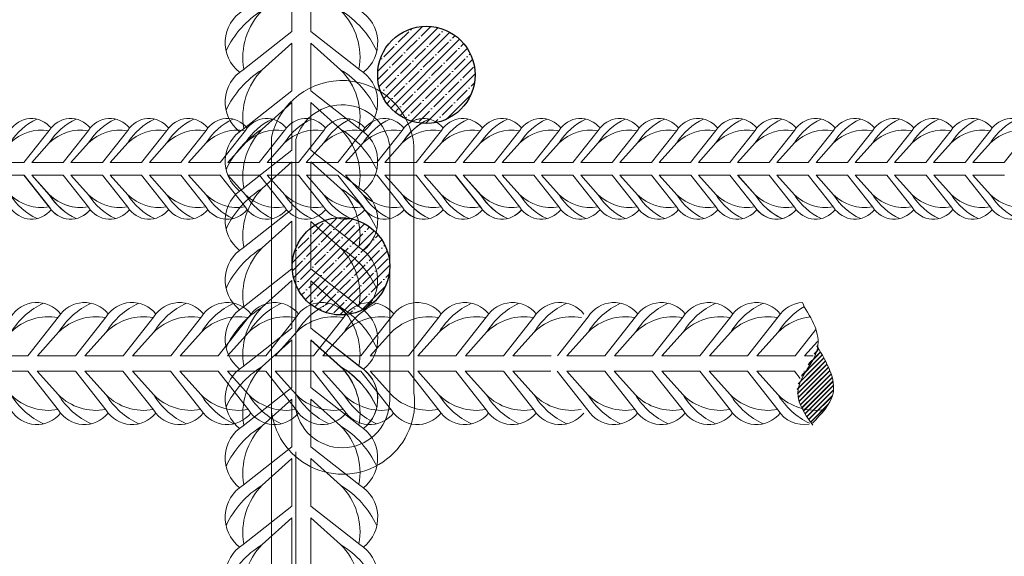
# Model space of a CAD drawing. Extents: x -764262 to 2885205, y 359641 to 616597.
# Tile 43 of 97: x 664175 to 664698, y 430688 to 430974. Entities that reach past the tile are written whole.
import ezdxf

# ---------------------------------------------------------------- set-up
doc = ezdxf.new("R2010")
doc.units = 0
doc.header["$LTSCALE"] = 50
doc.header["$MEASUREMENT"] = 0
doc.layers.get('0').update_dxf_attribs({"linetype": 'CONTINUOUS', "lineweight": 15})
doc.layers.add('.', color=7, linetype='CONTINUOUS', lineweight=15)
doc.layers.add('INS_BETON_CONCRETE_50', color=5, linetype='CONTINUOUS')

# ---------------------------------------------------------------- blocks, each defined once
blk = doc.blocks.new('8нн')
for points in [[(840053.97, -188517.77), (840070.6, -188496.64, -0.519259), (840097.46, -188495.04, -0.519259)], [(840059.07, -188517.77), (840070.6, -188504.9, -0.146099), (840088.2, -188489.24, 4.502796)], [(840079.71, -188517.77), (840096.33, -188496.64, -0.519259), (840123.2, -188495.04, -0.519259)], [(840079.71, -188517.77), (840096.33, -188496.64, -0.519259), (840123.2, -188495.04, -0.519259)], [(840084.81, -188517.77), (840096.33, -188504.9, -0.146099), (840113.94, -188489.24, 4.502796)], [(840084.81, -188517.77), (840096.33, -188504.9, -0.146099), (840113.94, -188489.24, 4.502796)], [(840105.44, -188517.77), (840122.07, -188496.64, -0.519259), (840148.94, -188495.04, -0.519259)], [(840110.55, -188517.77), (840122.07, -188504.9, -0.146099), (840139.68, -188489.24, 4.502796)], [(840131.18, -188517.77), (840147.81, -188496.64, -0.519259), (840174.67, -188495.04, -0.519259)], [(840136.29, -188517.77), (840147.81, -188504.9, -0.146099), (840165.41, -188489.24, 4.502796)], [(840156.92, -188517.77), (840173.55, -188496.64, -0.519259), (840200.41, -188495.04, -0.519259)], [(840162.02, -188517.77), (840173.55, -188504.9, -0.146099), (840191.15, -188489.24, 4.502796)], [(840182.66, -188517.77), (840199.29, -188496.64, -0.519259), (840226.15, -188495.04, -0.519259)], [(840187.76, -188517.77), (840199.29, -188504.9, -0.146099), (840216.89, -188489.24, 4.502796)], [(840208.4, -188517.77), (840225.02, -188496.64, -0.519259), (840251.89, -188495.04, -0.519259)], [(840213.5, -188517.77), (840225.02, -188504.9, -0.146099), (840242.63, -188489.24, 4.502796)], [(840234.13, -188517.77), (840250.76, -188496.64, -0.519259), (840277.63, -188495.04, -0.519259)], [(840239.24, -188517.77), (840250.76, -188504.9, -0.146099), (840268.37, -188489.24, 4.502796)], [(840259.87, -188517.77), (840276.5, -188496.64, -0.519259), (840303.36, -188495.04, -0.519259)], [(840259.87, -188517.77), (840276.5, -188496.64, -0.519259), (840303.36, -188495.04, -0.519259)], [(840264.98, -188517.77), (840276.5, -188504.9, -0.146099), (840294.1, -188489.24, 4.502796)], [(840264.98, -188517.77), (840276.5, -188504.9, -0.146099), (840294.1, -188489.24, 4.502796)], [(840285.61, -188517.77), (840302.24, -188496.64, -0.519259), (840329.1, -188495.04, -0.519259)], [(840290.71, -188517.77), (840302.24, -188504.9, -0.146099), (840319.84, -188489.24, 4.502796)], [(840311.35, -188517.77), (840327.98, -188496.64, -0.307568), (840344.85, -188489.09, -0.307568)], [(840311.35, -188517.77), (840327.98, -188496.64, -0.519259), (840354.84, -188495.04, -0.519259)], [(840316.45, -188517.77), (840327.98, -188504.9, -0.146099), (840345.58, -188489.24, 4.502796)], [(840316.45, -188517.77), (840327.98, -188504.9, -0.142547), (840345.06, -188489.49, -0.142547)], [(840337.09, -188517.77), (840353.71, -188496.64, -0.519259), (840380.58, -188495.04, -0.519259)], [(840342.19, -188517.77), (840353.71, -188504.9, -0.146099), (840371.32, -188489.24, 4.502796)], [(840362.82, -188517.77), (840379.45, -188496.64, -0.519259), (840406.32, -188495.04, -0.519259)], [(840362.82, -188517.77), (840379.45, -188496.64, -0.519259), (840406.32, -188495.04, -0.519259)], [(840367.93, -188517.77), (840379.45, -188504.9, -0.146099), (840397.06, -188489.24, 4.502796)], [(840367.93, -188517.77), (840379.45, -188504.9, -0.146099), (840397.06, -188489.24, 4.502796)], [(840388.56, -188517.77), (840405.19, -188496.64, -0.519259), (840432.05, -188495.04, -0.519259)], [(840393.67, -188517.77), (840405.19, -188504.9, -0.146099), (840422.79, -188489.24, 4.502796)], [(840414.3, -188517.77), (840430.93, -188496.64, -0.519259), (840457.79, -188495.04, -0.519259)], [(840419.4, -188517.77), (840430.93, -188504.9, -0.146099), (840448.53, -188489.24, 4.502796)], [(840440.04, -188517.77), (840456.67, -188496.64, -0.519259), (840483.53, -188495.04, -0.519259)], [(840445.14, -188517.77), (840456.67, -188504.9, -0.146099), (840474.27, -188489.24, 4.502796)], [(840465.78, -188517.77), (840482.4, -188496.64, -0.519259), (840509.27, -188495.04, -0.519259)], [(840470.88, -188517.77), (840482.4, -188504.9, -0.146099), (840500.01, -188489.24, 4.502796)], [(840491.51, -188517.77), (840508.14, -188496.64, -0.519259), (840535, -188495.04, -0.519259)], [(840496.62, -188517.77), (840508.14, -188504.9, -0.146099), (840525.74, -188489.24, 4.502796)], [(840517.25, -188517.77), (840533.88, -188496.64, -0.519259), (840560.74, -188495.04, -0.519259)], [(840522.36, -188517.77), (840533.88, -188504.9, -0.146099), (840551.48, -188489.24, 4.502796)], [(840542.99, -188517.77), (840559.62, -188496.64, -0.519259), (840586.48, -188495.04, -0.519259)], [(840542.99, -188517.77), (840559.62, -188496.64, -0.519259), (840586.48, -188495.04, -0.519259)], [(840548.09, -188517.77), (840559.62, -188504.9, -0.146099), (840577.22, -188489.24, 4.502796)], [(840548.09, -188517.77), (840559.62, -188504.9, -0.146099), (840577.22, -188489.24, 4.502796)], [(840568.73, -188517.77), (840585.36, -188496.64, -0.519259), (840612.22, -188495.04, -0.519259)], [(840573.83, -188517.77), (840585.36, -188504.9, -0.146099), (840602.96, -188489.24, 4.502796)], [(840594.47, -188517.77), (840611.09, -188496.64, -0.519259), (840637.96, -188495.04, -0.519259)], [(840599.57, -188517.77), (840611.09, -188504.9, -0.146099), (840628.7, -188489.24, 4.502796)], [(840620.2, -188517.77), (840636.83, -188496.64, -0.519259), (840663.69, -188495.04, -0.519259)], [(840625.31, -188517.77), (840636.83, -188504.9, -0.146099), (840654.43, -188489.24, 4.502796)], [(840645.94, -188517.77), (840662.57, -188496.64, -0.519259), (840689.43, -188495.04, -0.519259)], [(840651.05, -188517.77), (840662.57, -188504.9, -0.146099), (840680.17, -188489.24, 4.502796)], [(840671.68, -188517.77), (840688.31, -188496.64, -0.519259), (840715.17, -188495.04, -0.519259)], [(840676.78, -188517.77), (840688.31, -188504.9, -0.146099), (840705.91, -188489.24, 4.502796)], [(840697.42, -188517.77), (840714.05, -188496.64, -0.519259), (840740.91, -188495.04, -0.519259)], [(840702.52, -188517.77), (840714.05, -188504.9, -0.146099), (840731.65, -188489.24, 4.502796)], [(840723.15, -188517.77), (840739.78, -188496.64, -0.519259), (840766.65, -188495.04, -0.519259)], [(840059.07, -188517.77), (840070.6, -188504.9, -0.242936), (840096.08, -188496.96, -0.242936)], [(840084.81, -188517.77), (840096.33, -188504.9, -0.242936), (840121.82, -188496.96, -0.242936)], [(840084.81, -188517.77), (840096.33, -188504.9, -0.242936), (840121.82, -188496.96, -0.242936)], [(840110.55, -188517.77), (840122.07, -188504.9, -0.242936), (840147.56, -188496.96, -0.242936)], [(840136.29, -188517.77), (840147.81, -188504.9, -0.242936), (840173.3, -188496.96, -0.242936)], [(840162.02, -188517.77), (840173.55, -188504.9, -0.242936), (840199.04, -188496.96, -0.242936)], [(840187.76, -188517.77), (840199.29, -188504.9, -0.242936), (840224.77, -188496.96, -0.242936)], [(840213.5, -188517.77), (840225.02, -188504.9, -0.242936), (840250.51, -188496.96, -0.242936)], [(840239.24, -188517.77), (840250.76, -188504.9, -0.242936), (840276.25, -188496.96, -0.242936)], [(840264.98, -188517.77), (840276.5, -188504.9, -0.242936), (840301.99, -188496.96, -0.242936)], [(840264.98, -188517.77), (840276.5, -188504.9, -0.242936), (840301.99, -188496.96, -0.242936)], [(840290.71, -188517.77), (840302.24, -188504.9, -0.242936), (840327.73, -188496.96, -0.242936)], [(840316.45, -188517.77), (840327.98, -188504.9, -0.242936), (840353.46, -188496.96, -0.242936)], [(840316.45, -188517.77), (840327.98, -188504.9, -0.242936), (840353.46, -188496.96, -0.242936)], [(840342.19, -188517.77), (840353.71, -188504.9, -0.242936), (840379.2, -188496.96, -0.242936)], [(840367.93, -188517.77), (840379.45, -188504.9, -0.242936), (840404.94, -188496.96, -0.242936)], [(840367.93, -188517.77), (840379.45, -188504.9, -0.242936), (840404.94, -188496.96, -0.242936)], [(840393.67, -188517.77), (840405.19, -188504.9, -0.242936), (840430.68, -188496.96, -0.242936)], [(840419.4, -188517.77), (840430.93, -188504.9, -0.242936), (840456.41, -188496.96, -0.242936)], [(840445.14, -188517.77), (840456.67, -188504.9, -0.242936), (840482.15, -188496.96, -0.242936)], [(840470.88, -188517.77), (840482.4, -188504.9, -0.242936), (840507.89, -188496.96, -0.242936)], [(840496.62, -188517.77), (840508.14, -188504.9, -0.242936), (840533.63, -188496.96, -0.242936)], [(840522.36, -188517.77), (840533.88, -188504.9, -0.242936), (840559.37, -188496.96, -0.242936)], [(840548.09, -188517.77), (840559.62, -188504.9, -0.242936), (840585.1, -188496.96, -0.242936)], [(840548.09, -188517.77), (840559.62, -188504.9, -0.242936), (840585.1, -188496.96, -0.242936)], [(840573.83, -188517.77), (840585.36, -188504.9, -0.242936), (840610.84, -188496.96, -0.242936)], [(840599.57, -188517.77), (840611.09, -188504.9, -0.242936), (840636.58, -188496.96, -0.242936)], [(840625.31, -188517.77), (840636.83, -188504.9, -0.242936), (840662.32, -188496.96, -0.242936)], [(840651.05, -188517.77), (840662.57, -188504.9, -0.242936), (840688.06, -188496.96, -0.242936)], [(840676.78, -188517.77), (840688.31, -188504.9, -0.242936), (840713.79, -188496.96, -0.242936)], [(840702.52, -188517.77), (840714.05, -188504.9, -0.242936), (840739.53, -188496.96, -0.242936)], [(840054.05, -188526.03), (840070.68, -188547.16, 0.519259), (840097.54, -188548.76, 0.519259)], [(840059.16, -188526.03), (840070.68, -188538.9, 0.242936), (840096.17, -188546.85, 0.242936)], [(840059.16, -188526.03), (840070.68, -188538.9, 0.146099), (840088.28, -188554.57, -4.502796)], [(840079.71, -188526.03), (840096.33, -188547.16, 0.519259), (840123.2, -188548.76, 0.519259)], [(840079.79, -188526.03), (840096.42, -188547.16, 0.519259), (840123.28, -188548.76, 0.519259)], [(840084.81, -188526.03), (840096.33, -188538.9, 0.242936), (840121.82, -188546.85, 0.242936)], [(840084.81, -188526.03), (840096.33, -188538.9, 0.146099), (840113.94, -188554.57, -4.502796)], [(840084.89, -188526.03), (840096.42, -188538.9, 0.242936), (840121.9, -188546.85, 0.242936)], [(840084.89, -188526.03), (840096.42, -188538.9, 0.146099), (840114.02, -188554.57, -4.502796)], [(840105.44, -188526.03), (840122.07, -188547.16, 0.519259), (840148.94, -188548.76, 0.519259)], [(840110.55, -188526.03), (840122.07, -188538.9, 0.242936), (840147.56, -188546.85, 0.242936)], [(840110.55, -188526.03), (840122.07, -188538.9, 0.146099), (840139.68, -188554.57, -4.502796)], [(840131.18, -188526.03), (840147.81, -188547.16, 0.519259), (840174.67, -188548.76, 0.519259)], [(840136.29, -188526.03), (840147.81, -188538.9, 0.242936), (840173.3, -188546.85, 0.242936)], [(840136.29, -188526.03), (840147.81, -188538.9, 0.146099), (840165.41, -188554.57, -4.502796)], [(840156.92, -188526.03), (840173.55, -188547.16, 0.519259), (840200.41, -188548.76, 0.519259)], [(840162.02, -188526.03), (840173.55, -188538.9, 0.242936), (840199.04, -188546.85, 0.242936)], [(840162.02, -188526.03), (840173.55, -188538.9, 0.146099), (840191.15, -188554.57, -4.502796)], [(840182.66, -188526.03), (840199.29, -188547.16, 0.520542), (840226.19, -188548.71, 0.520542)], [(840187.76, -188526.03), (840199.29, -188538.9, 0.243606), (840224.85, -188546.83, 0.243606)], [(840187.76, -188526.03), (840199.29, -188538.9, 0.146099), (840216.89, -188554.57, -4.502796)], [(840208.48, -188526.03), (840225.11, -188547.16, 0.519259), (840251.97, -188548.76, 0.519259)], [(840213.58, -188526.03), (840225.11, -188538.9, 0.242936), (840250.59, -188546.85, 0.242936)], [(840213.58, -188526.03), (840225.11, -188538.9, 0.146099), (840242.71, -188554.57, -4.502796)], [(840234.22, -188526.03), (840250.84, -188547.16, 0.519259), (840277.71, -188548.76, 0.519259)], [(840239.32, -188526.03), (840250.84, -188538.9, 0.242936), (840276.33, -188546.85, 0.242936)], [(840239.32, -188526.03), (840250.84, -188538.9, 0.146099), (840268.45, -188554.57, -4.502796)], [(840259.95, -188526.03), (840276.58, -188547.16, 0.519259), (840303.45, -188548.76, 0.519259)], [(840259.95, -188526.03), (840276.58, -188547.16, 0.519259), (840303.45, -188548.76, 0.519259)], [(840265.06, -188526.03), (840276.58, -188538.9, 0.242936), (840302.07, -188546.85, 0.242936)], [(840265.06, -188526.03), (840276.58, -188538.9, 0.146099), (840294.19, -188554.57, -4.502796)], [(840265.06, -188526.03), (840276.58, -188538.9, 0.242936), (840302.07, -188546.85, 0.242936)], [(840265.06, -188526.03), (840276.58, -188538.9, 0.146099), (840294.19, -188554.57, -4.502796)], [(840285.69, -188526.03), (840302.32, -188547.16, 0.519259), (840329.18, -188548.76, 0.519259)], [(840290.8, -188526.03), (840302.32, -188538.9, 0.242936), (840327.81, -188546.85, 0.242936)], [(840290.8, -188526.03), (840302.32, -188538.9, 0.146099), (840319.92, -188554.57, -4.502796)], [(840311.43, -188526.03), (840328.06, -188547.16, 0.247727), (840341.3, -188554.95, 0.247727)], [(840311.43, -188526.03), (840328.06, -188547.16, 0.519259), (840354.92, -188548.76, 0.519259)], [(840316.54, -188526.03), (840328.06, -188538.9, 0.17219), (840345.69, -188547.15, 0.17219)], [(840316.54, -188526.03), (840328.06, -188538.9, 0.122944), (840342.34, -188552.83, 0.122944)], [(840316.54, -188526.03), (840328.06, -188538.9, 0.242936), (840353.55, -188546.85, 0.242936)], [(840316.54, -188526.03), (840328.06, -188538.9, 0.146099), (840345.66, -188554.57, -4.502796)], [(840337.17, -188526.03), (840353.8, -188547.16, 0.519259), (840380.66, -188548.76, 0.519259)], [(840342.27, -188526.03), (840353.8, -188538.9, 0.242936), (840379.28, -188546.85, 0.242936)], [(840342.27, -188526.03), (840353.8, -188538.9, 0.146099), (840371.4, -188554.57, -4.502796)], [(840362.82, -188526.03), (840379.45, -188547.16, 0.519259), (840406.32, -188548.76, 0.519259)], [(840362.91, -188526.03), (840379.53, -188547.16, 0.519259), (840406.4, -188548.76, 0.519259)], [(840367.93, -188526.03), (840379.45, -188538.9, 0.242936), (840404.94, -188546.85, 0.242936)], [(840367.93, -188526.03), (840379.45, -188538.9, 0.146099), (840397.06, -188554.57, -4.502796)], [(840368.01, -188526.03), (840379.53, -188538.9, 0.242936), (840405.02, -188546.85, 0.242936)], [(840368.01, -188526.03), (840379.53, -188538.9, 0.146099), (840397.14, -188554.57, -4.502796)], [(840388.56, -188526.03), (840405.19, -188547.16, 0.519259), (840432.05, -188548.76, 0.519259)], [(840393.67, -188526.03), (840405.19, -188538.9, 0.242936), (840430.68, -188546.85, 0.242936)], [(840393.67, -188526.03), (840405.19, -188538.9, 0.146099), (840422.79, -188554.57, -4.502796)], [(840414.3, -188526.03), (840430.93, -188547.16, 0.519259), (840457.79, -188548.76, 0.519259)], [(840419.4, -188526.03), (840430.93, -188538.9, 0.242936), (840456.41, -188546.85, 0.242936)], [(840419.4, -188526.03), (840430.93, -188538.9, 0.146099), (840448.53, -188554.57, -4.502796)], [(840440.04, -188526.03), (840456.67, -188547.16, 0.519259), (840483.53, -188548.76, 0.519259)], [(840445.14, -188526.03), (840456.67, -188538.9, 0.242936), (840482.15, -188546.85, 0.242936)], [(840445.14, -188526.03), (840456.67, -188538.9, 0.146099), (840474.27, -188554.57, -4.502796)], [(840465.78, -188526.03), (840482.4, -188547.16, 0.520542), (840509.31, -188548.71, 0.520542)], [(840470.88, -188526.03), (840482.4, -188538.9, 0.243606), (840507.96, -188546.83, 0.243606)], [(840470.88, -188526.03), (840482.4, -188538.9, 0.146099), (840500.01, -188554.57, -4.502796)], [(840491.6, -188526.03), (840508.22, -188547.16, 0.519259), (840535.09, -188548.76, 0.519259)], [(840496.7, -188526.03), (840508.22, -188538.9, 0.242936), (840533.71, -188546.85, 0.242936)], [(840496.7, -188526.03), (840508.22, -188538.9, 0.146099), (840525.83, -188554.57, -4.502796)], [(840517.33, -188526.03), (840533.96, -188547.16, 0.519259), (840560.83, -188548.76, 0.519259)], [(840522.44, -188526.03), (840533.96, -188538.9, 0.242936), (840559.45, -188546.85, 0.242936)], [(840522.44, -188526.03), (840533.96, -188538.9, 0.146099), (840551.57, -188554.57, -4.502796)], [(840542.99, -188526.03), (840559.62, -188547.16, 0.519259), (840586.48, -188548.76, 0.519259)], [(840543.07, -188526.03), (840559.7, -188547.16, 0.519259), (840586.56, -188548.76, 0.519259)], [(840548.09, -188526.03), (840559.62, -188538.9, 0.242936), (840585.1, -188546.85, 0.242936)], [(840548.09, -188526.03), (840559.62, -188538.9, 0.146099), (840577.22, -188554.57, -4.502796)], [(840548.18, -188526.03), (840559.7, -188538.9, 0.242936), (840585.19, -188546.85, 0.242936)], [(840548.18, -188526.03), (840559.7, -188538.9, 0.146099), (840577.3, -188554.57, -4.502796)], [(840568.73, -188526.03), (840585.36, -188547.16, 0.519259), (840612.22, -188548.76, 0.519259)], [(840573.83, -188526.03), (840585.36, -188538.9, 0.242936), (840610.84, -188546.85, 0.242936)], [(840573.83, -188526.03), (840585.36, -188538.9, 0.146099), (840602.96, -188554.57, -4.502796)], [(840594.47, -188526.03), (840611.09, -188547.16, 0.519259), (840637.96, -188548.76, 0.519259)], [(840599.57, -188526.03), (840611.09, -188538.9, 0.242936), (840636.58, -188546.85, 0.242936)], [(840599.57, -188526.03), (840611.09, -188538.9, 0.146099), (840628.7, -188554.57, -4.502796)], [(840620.2, -188526.03), (840636.83, -188547.16, 0.519259), (840663.69, -188548.76, 0.519259)], [(840625.31, -188526.03), (840636.83, -188538.9, 0.242936), (840662.32, -188546.85, 0.242936)], [(840625.31, -188526.03), (840636.83, -188538.9, 0.146099), (840654.43, -188554.57, -4.502796)], [(840645.94, -188526.03), (840662.57, -188547.16, 0.520542), (840689.47, -188548.71, 0.520542)], [(840651.05, -188526.03), (840662.57, -188538.9, 0.243606), (840688.13, -188546.83, 0.243606)], [(840651.05, -188526.03), (840662.57, -188538.9, 0.146099), (840680.17, -188554.57, -4.502796)], [(840671.76, -188526.03), (840688.39, -188547.16, 0.519259), (840715.25, -188548.76, 0.519259)], [(840676.87, -188526.03), (840688.39, -188538.9, 0.242936), (840713.88, -188546.85, 0.242936)], [(840676.87, -188526.03), (840688.39, -188538.9, 0.146099), (840705.99, -188554.57, -4.502796)], [(840697.5, -188526.03), (840714.13, -188547.16, 0.519259), (840740.99, -188548.76, 0.519259)], [(840702.6, -188526.03), (840714.13, -188538.9, 0.242936), (840739.61, -188546.85, 0.242936)], [(840702.6, -188526.03), (840714.13, -188538.9, 0.146099), (840731.73, -188554.57, -4.502796)]]:
    blk.add_lwpolyline(points, format="xyb")
for points in [[(840059.07, -188517.77), (840079.71, -188517.77)], [(840084.81, -188517.77), (840105.44, -188517.77)], [(840110.55, -188517.77), (840131.18, -188517.77)], [(840136.29, -188517.77), (840156.92, -188517.77)], [(840162.02, -188517.77), (840182.66, -188517.77)], [(840187.76, -188517.77), (840208.4, -188517.77)], [(840213.5, -188517.77), (840234.13, -188517.77)], [(840239.24, -188517.77), (840259.87, -188517.77)], [(840264.98, -188517.77), (840285.61, -188517.77)], [(840264.98, -188517.77), (840285.61, -188517.77)], [(840290.71, -188517.77), (840311.35, -188517.77)], [(840316.45, -188517.77), (840337.09, -188517.77)], [(840316.45, -188517.77), (840337.09, -188517.77)], [(840342.19, -188517.77), (840362.82, -188517.77)], [(840367.93, -188517.77), (840388.56, -188517.77)], [(840393.67, -188517.77), (840414.3, -188517.77)], [(840419.4, -188517.77), (840440.04, -188517.77)], [(840445.14, -188517.77), (840465.78, -188517.77)], [(840470.88, -188517.77), (840491.51, -188517.77)], [(840496.62, -188517.77), (840517.25, -188517.77)], [(840522.36, -188517.77), (840542.99, -188517.77)], [(840548.09, -188517.77), (840568.73, -188517.77)], [(840573.83, -188517.77), (840594.47, -188517.77)], [(840599.57, -188517.77), (840620.2, -188517.77)], [(840625.31, -188517.77), (840645.94, -188517.77)], [(840651.05, -188517.77), (840671.68, -188517.77)], [(840676.78, -188517.77), (840697.42, -188517.77)], [(840702.52, -188517.77), (840723.15, -188517.77)], [(840059.16, -188526.03), (840079.79, -188526.03)], [(840084.89, -188526.03), (840105.53, -188526.03)], [(840110.55, -188526.03), (840131.18, -188526.03)], [(840136.29, -188526.03), (840156.92, -188526.03)], [(840162.02, -188526.03), (840182.66, -188526.03)], [(840187.76, -188526.03), (840208.48, -188526.03)], [(840213.58, -188526.03), (840234.22, -188526.03)], [(840239.32, -188526.03), (840259.95, -188526.03)], [(840265.06, -188526.03), (840285.69, -188526.03)], [(840265.06, -188526.03), (840285.69, -188526.03)], [(840290.8, -188526.03), (840311.43, -188526.03)], [(840316.54, -188526.03), (840337.17, -188526.03)], [(840316.54, -188526.03), (840337.17, -188526.03)], [(840342.27, -188526.03), (840362.91, -188526.03)], [(840368.01, -188526.03), (840388.64, -188526.03)], [(840393.67, -188526.03), (840414.3, -188526.03)], [(840419.4, -188526.03), (840440.04, -188526.03)], [(840445.14, -188526.03), (840465.78, -188526.03)], [(840470.88, -188526.03), (840491.6, -188526.03)], [(840496.7, -188526.03), (840517.33, -188526.03)], [(840522.44, -188526.03), (840543.07, -188526.03)], [(840548.18, -188526.03), (840568.81, -188526.03)], [(840573.83, -188526.03), (840594.47, -188526.03)], [(840599.57, -188526.03), (840620.2, -188526.03)], [(840625.31, -188526.03), (840645.94, -188526.03)], [(840651.05, -188526.03), (840671.76, -188526.03)], [(840676.87, -188526.03), (840697.5, -188526.03)], [(840702.6, -188526.03), (840723.24, -188526.03)]]:
    blk.add_lwpolyline(points)
blk = doc.blocks.new('05899')
h = blk.add_hatch()
h.set_pattern_fill('JIS_LC_8A', color=256, scale=0.275419)
h.set_pattern_definition([(45, (-405188.878, -3726366.8306), (-1.5190577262, 1.5190577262), []), (45, (-405188.6026, -3726366.8306), (-1.5190577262, 1.5190577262), [])])
edge = h.paths.add_edge_path()
edge.add_line((836192.43, -186720.68), (836192.43, -186720.68))
edge.add_spline(control_points=[(836194.84, -186714.08), (836194.69, -186714.67), (836192.59, -186723.56), (836175.73, -186740.28), (836185.4, -186756.66), (836191.81, -186764.91)], knot_values=[84.867899, 84.867899, 84.867899, 84.867899, 105.962125, 377.219904, 651.68766, 651.68766, 651.68766, 651.68766], degree=3, periodic=0)
edge.add_line((836194.35, -186715.95), (836194.36, -186715.95))
edge.add_spline(control_points=[(836191.81, -186764.91), (836185.4, -186756.66), (836175.73, -186740.28), (836192.59, -186723.56), (836194.69, -186714.67), (836194.84, -186714.08)], knot_values=[84.867899, 84.867899, 84.867899, 84.867899, 359.335654, 630.593433, 651.68766, 651.68766, 651.68766, 651.68766], degree=3, periodic=0)
edge.add_spline(control_points=[(836194.84, -186714.08), (836201.24, -186725.12), (836212.12, -186743.88), (836197.7, -186758.81), (836191.81, -186764.91)], knot_values=[0, 0, 0, 0, 335.587391, 567.648756, 567.648756, 567.648756, 567.648756], degree=3, periodic=0)
edge.add_spline(control_points=[(836191.81, -186764.91), (836185.4, -186756.66), (836175.73, -186740.28), (836192.59, -186723.56), (836194.69, -186714.67), (836194.84, -186714.08)], knot_values=[84.867899, 84.867899, 84.867899, 84.867899, 359.335654, 630.593433, 651.68766, 651.68766, 651.68766, 651.68766], degree=3, periodic=0)
for points in [[(835645.68, -186720.68), (835665.83, -186695.07, -0.520542), (835698.44, -186693.19, -0.520542)], [(835651.87, -186720.68), (835665.83, -186705.08, -0.146099), (835687.16, -186686.1, 4.502796)], [(835676.97, -186720.68), (835697.12, -186695.07, -0.519259), (835729.68, -186693.13, -0.519259)], [(835676.97, -186720.68), (835697.12, -186695.07, -0.519259), (835729.68, -186693.13, -0.519259)], [(835683.16, -186720.68), (835697.12, -186705.08, -0.146099), (835718.45, -186686.1, 4.502796)], [(835683.16, -186720.68), (835697.12, -186705.08, -0.146099), (835718.45, -186686.1, 4.502796)], [(835708.16, -186720.68), (835728.31, -186695.07, -0.520542), (835760.92, -186693.19, -0.520542)], [(835714.35, -186720.68), (835728.31, -186705.08, -0.146099), (835749.65, -186686.1, 4.502796)], [(835739.45, -186720.68), (835759.6, -186695.07, -0.519259), (835792.16, -186693.13, -0.519259)], [(835745.64, -186720.68), (835759.6, -186705.08, -0.146099), (835780.94, -186686.1, 4.502796)], [(835770.64, -186720.68), (835790.79, -186695.07, -0.519259), (835823.35, -186693.13, -0.519259)], [(835776.83, -186720.68), (835790.79, -186705.08, -0.146099), (835812.13, -186686.1, 4.502796)], [(835801.83, -186720.68), (835821.99, -186695.07, -0.519259), (835854.54, -186693.13, -0.519259)], [(835801.83, -186720.68), (835821.99, -186695.07, -0.519259), (835854.54, -186693.13, -0.519259)], [(835808.02, -186720.68), (835821.99, -186705.08, -0.146099), (835843.32, -186686.1, 4.502796)], [(835808.02, -186720.68), (835821.99, -186705.08, -0.146099), (835843.32, -186686.1, 4.502796)], [(835833.03, -186720.68), (835853.18, -186695.07, -0.520542), (835885.78, -186693.19, -0.520542)], [(835839.21, -186720.68), (835853.18, -186705.08, -0.146099), (835874.51, -186686.1, 4.502796)], [(835864.32, -186720.68), (835884.47, -186695.07, -0.519259), (835917.02, -186693.13, -0.519259)], [(835870.5, -186720.68), (835884.47, -186705.08, -0.146099), (835905.8, -186686.1, 4.502796)], [(835895.51, -186720.68), (835915.66, -186695.07, -0.519259), (835948.21, -186693.13, -0.519259)], [(835895.51, -186720.68), (835915.66, -186695.07, -0.519259), (835948.21, -186693.13, -0.519259)], [(835926.7, -186720.68), (835946.85, -186695.07, -0.519259), (835979.4, -186693.13, -0.519259)], [(835932.88, -186720.68), (835946.85, -186705.08, -0.146099), (835968.18, -186686.1, 4.502796)], [(835957.89, -186720.68), (835978.04, -186695.07, -0.519259), (836010.59, -186693.13, -0.519259)], [(835957.89, -186720.68), (835978.04, -186695.07, -0.519259), (836010.59, -186693.13, -0.519259)], [(835964.08, -186720.68), (835978.04, -186705.08, -0.146099), (835999.37, -186686.1, 4.502796)], [(835964.08, -186720.68), (835978.04, -186705.08, -0.146099), (835999.37, -186686.1, 4.502796)], [(835989.08, -186720.68), (836009.23, -186695.07, -0.520542), (836041.84, -186693.19, -0.520542)], [(835995.27, -186720.68), (836009.23, -186705.08, -0.146099), (836030.56, -186686.1, 4.502796)], [(836024.49, -186720.68), (836044.64, -186695.07, -0.519259), (836077.2, -186693.13, -0.519259)], [(836030.68, -186720.68), (836044.64, -186705.08, -0.146099), (836065.98, -186686.1, 4.502796)], [(836055.68, -186720.68), (836075.83, -186695.07, -0.519259), (836108.39, -186693.13, -0.519259)], [(836061.87, -186720.68), (836075.83, -186705.08, -0.146099), (836097.17, -186686.1, 4.502796)], [(836086.87, -186720.68), (836107.03, -186695.07, -0.519259), (836139.58, -186693.13, -0.519259)], [(836086.87, -186720.68), (836107.03, -186695.07, -0.519259), (836139.58, -186693.13, -0.519259)], [(836093.06, -186720.68), (836107.03, -186705.08, -0.146099), (836128.36, -186686.1, 4.502796)], [(836093.06, -186720.68), (836107.03, -186705.08, -0.146099), (836128.36, -186686.1, 4.502796)], [(836118.07, -186720.68), (836138.22, -186695.07, -0.519259), (836170.77, -186693.13, -0.519259)], [(836124.25, -186720.68), (836138.22, -186705.08, -0.146099), (836159.55, -186686.1, 4.502796)], [(836149.26, -186720.68), (836169.41, -186695.07, -0.247727), (836185.45, -186685.63, -0.247727)], [(836155.44, -186720.68), (836169.41, -186705.08, -0.122944), (836186.72, -186688.2, -0.122944)], [(835651.87, -186720.68), (835665.83, -186705.08, -0.243606), (835696.81, -186695.47, -0.243606)], [(835683.16, -186720.68), (835697.12, -186705.08, -0.242936), (835728.01, -186695.46, -0.242936)], [(835683.16, -186720.68), (835697.12, -186705.08, -0.242936), (835728.01, -186695.46, -0.242936)], [(835714.35, -186720.68), (835728.31, -186705.08, -0.243606), (835759.29, -186695.47, -0.243606)], [(835745.64, -186720.68), (835759.6, -186705.08, -0.242936), (835790.49, -186695.46, -0.242936)], [(835776.83, -186720.68), (835790.79, -186705.08, -0.242936), (835821.68, -186695.46, -0.242936)], [(835808.02, -186720.68), (835821.99, -186705.08, -0.242936), (835852.87, -186695.46, -0.242936)], [(835808.02, -186720.68), (835821.99, -186705.08, -0.242936), (835852.87, -186695.46, -0.242936)], [(835839.21, -186720.68), (835853.18, -186705.08, -0.243606), (835884.15, -186695.47, -0.243606)], [(835870.5, -186720.68), (835884.47, -186705.08, -0.242936), (835915.35, -186695.46, -0.242936)], [(835901.69, -186720.68), (835915.66, -186705.08, -0.242936), (835946.55, -186695.46, -0.242936)], [(835932.88, -186720.68), (835946.85, -186705.08, -0.242936), (835977.74, -186695.46, -0.242936)], [(835964.08, -186720.68), (835978.04, -186705.08, -0.242936), (836008.93, -186695.46, -0.242936)], [(835964.08, -186720.68), (835978.04, -186705.08, -0.242936), (836008.93, -186695.46, -0.242936)], [(835995.27, -186720.68), (836009.23, -186705.08, -0.243606), (836040.21, -186695.47, -0.243606)], [(836030.68, -186720.68), (836044.64, -186705.08, -0.242936), (836075.53, -186695.46, -0.242936)], [(836061.87, -186720.68), (836075.83, -186705.08, -0.242936), (836106.72, -186695.46, -0.242936)], [(836093.06, -186720.68), (836107.03, -186705.08, -0.242936), (836137.91, -186695.46, -0.242936)], [(836093.06, -186720.68), (836107.03, -186705.08, -0.242936), (836137.91, -186695.46, -0.242936)], [(836124.25, -186720.68), (836138.22, -186705.08, -0.242936), (836169.1, -186695.46, -0.242936)], [(836155.44, -186720.68), (836169.41, -186705.08, -0.17219), (836190.77, -186695.09, -0.17219)], [(835645.68, -186730.69), (835665.83, -186756.3, 0.519259), (835698.39, -186758.24, 0.519259)], [(835651.87, -186730.69), (835665.83, -186746.28, 0.242936), (835696.72, -186755.91, 0.242936)], [(835651.87, -186730.69), (835665.83, -186746.28, 0.146099), (835687.16, -186765.27, -4.502796)], [(835676.87, -186730.69), (835697.02, -186756.3, 0.519259), (835729.58, -186758.24, 0.519259)], [(835676.87, -186730.69), (835697.02, -186756.3, 0.519259), (835729.58, -186758.24, 0.519259)], [(835683.06, -186730.69), (835697.02, -186746.28, 0.242936), (835727.91, -186755.91, 0.242936)], [(835683.06, -186730.69), (835697.02, -186746.28, 0.146099), (835718.35, -186765.27, -4.502796)], [(835683.06, -186730.69), (835697.02, -186746.28, 0.242936), (835727.91, -186755.91, 0.242936)], [(835683.06, -186730.69), (835697.02, -186746.28, 0.146099), (835718.35, -186765.27, -4.502796)], [(835708.16, -186730.69), (835728.31, -186756.3, 0.519259), (835760.87, -186758.24, 0.519259)], [(835714.35, -186730.69), (835728.31, -186746.28, 0.242936), (835759.2, -186755.91, 0.242936)], [(835714.35, -186730.69), (835728.31, -186746.28, 0.146099), (835749.65, -186765.27, -4.502796)], [(835739.35, -186730.69), (835759.5, -186756.3, 0.519259), (835792.06, -186758.24, 0.519259)], [(835745.54, -186730.69), (835759.5, -186746.28, 0.242936), (835790.39, -186755.91, 0.242936)], [(835745.54, -186730.69), (835759.5, -186746.28, 0.146099), (835780.84, -186765.27, -4.502796)], [(835770.54, -186730.69), (835790.69, -186756.3, 0.519259), (835823.25, -186758.24, 0.519259)], [(835776.73, -186730.69), (835790.69, -186746.28, 0.242936), (835821.58, -186755.91, 0.242936)], [(835776.73, -186730.69), (835790.69, -186746.28, 0.146099), (835812.03, -186765.27, -4.502796)], [(835801.73, -186730.69), (835821.89, -186756.3, 0.519259), (835854.44, -186758.24, 0.519259)], [(835801.73, -186730.69), (835821.89, -186756.3, 0.519259), (835854.44, -186758.24, 0.519259)], [(835807.92, -186730.69), (835821.89, -186746.28, 0.242936), (835852.77, -186755.91, 0.242936)], [(835807.92, -186730.69), (835821.89, -186746.28, 0.146099), (835843.22, -186765.27, -4.502796)], [(835807.92, -186730.69), (835821.89, -186746.28, 0.242936), (835852.77, -186755.91, 0.242936)], [(835807.92, -186730.69), (835821.89, -186746.28, 0.146099), (835843.22, -186765.27, -4.502796)], [(835833.03, -186730.69), (835853.18, -186756.3, 0.519259), (835885.73, -186758.24, 0.519259)], [(835839.21, -186730.69), (835853.18, -186746.28, 0.242936), (835884.06, -186755.91, 0.242936)], [(835839.21, -186730.69), (835853.18, -186746.28, 0.146099), (835874.51, -186765.27, -4.502796)], [(835864.22, -186730.69), (835884.37, -186756.3, 0.519259), (835916.92, -186758.24, 0.519259)], [(835870.4, -186730.69), (835884.37, -186746.28, 0.242936), (835915.25, -186755.91, 0.242936)], [(835870.4, -186730.69), (835884.37, -186746.28, 0.146099), (835905.7, -186765.27, -4.502796)], [(835895.41, -186730.69), (835915.56, -186756.3, 0.519259), (835948.11, -186758.24, 0.519259)], [(835895.41, -186730.69), (835915.56, -186756.3, 0.519259), (835948.11, -186758.24, 0.519259)], [(835901.59, -186730.69), (835915.56, -186746.28, 0.242936), (835946.44, -186755.91, 0.242936)], [(835926.6, -186730.69), (835946.75, -186756.3, 0.519259), (835979.3, -186758.24, 0.519259)], [(835932.78, -186730.69), (835946.75, -186746.28, 0.242936), (835977.64, -186755.91, 0.242936)], [(835932.78, -186730.69), (835946.75, -186746.28, 0.146099), (835968.08, -186765.27, -4.502796)], [(835957.79, -186730.69), (835977.94, -186756.3, 0.519259), (836010.49, -186758.24, 0.519259)], [(835957.79, -186730.69), (835977.94, -186756.3, 0.519259), (836010.49, -186758.24, 0.519259)], [(835963.98, -186730.69), (835977.94, -186746.28, 0.242936), (836008.83, -186755.91, 0.242936)], [(835963.98, -186730.69), (835977.94, -186746.28, 0.146099), (835999.27, -186765.27, -4.502796)], [(835963.98, -186730.69), (835977.94, -186746.28, 0.242936), (836008.83, -186755.91, 0.242936)], [(835963.98, -186730.69), (835977.94, -186746.28, 0.146099), (835999.27, -186765.27, -4.502796)], [(835989.08, -186730.69), (836009.23, -186756.3, 0.519259), (836041.79, -186758.24, 0.519259)], [(835995.27, -186730.69), (836009.23, -186746.28, 0.242936), (836040.12, -186755.91, 0.242936)], [(835995.27, -186730.69), (836009.23, -186746.28, 0.146099), (836030.56, -186765.27, -4.502796)], [(836024.39, -186730.69), (836044.54, -186756.3, 0.519259), (836077.1, -186758.24, 0.519259)], [(836030.58, -186730.69), (836044.54, -186746.28, 0.242936), (836075.43, -186755.91, 0.242936)], [(836030.58, -186730.69), (836044.54, -186746.28, 0.146099), (836065.88, -186765.27, -4.502796)], [(836055.58, -186730.69), (836075.73, -186756.3, 0.519259), (836108.29, -186758.24, 0.519259)], [(836061.77, -186730.69), (836075.73, -186746.28, 0.242936), (836106.62, -186755.91, 0.242936)], [(836061.77, -186730.69), (836075.73, -186746.28, 0.146099), (836097.07, -186765.27, -4.502796)], [(836086.77, -186730.69), (836106.93, -186756.3, 0.519259), (836139.48, -186758.24, 0.519259)], [(836086.77, -186730.69), (836106.93, -186756.3, 0.519259), (836139.48, -186758.24, 0.519259)], [(836092.96, -186730.69), (836106.93, -186746.28, 0.242936), (836137.81, -186755.91, 0.242936)], [(836092.96, -186730.69), (836106.93, -186746.28, 0.146099), (836128.26, -186765.27, -4.502796)], [(836092.96, -186730.69), (836106.93, -186746.28, 0.242936), (836137.81, -186755.91, 0.242936)], [(836092.96, -186730.69), (836106.93, -186746.28, 0.146099), (836128.26, -186765.27, -4.502796)], [(836117.97, -186730.69), (836138.12, -186756.3, 0.519259), (836170.67, -186758.24, 0.519259)], [(836124.15, -186730.69), (836138.12, -186746.28, 0.242936), (836169, -186755.91, 0.242936)], [(836124.15, -186730.69), (836138.12, -186746.28, 0.146099), (836159.45, -186765.27, -4.502796)], [(836149.16, -186730.69), (836169.31, -186756.3, 0.307568), (836189.76, -186765.44, 0.307568)], [(836155.34, -186730.69), (836169.31, -186746.28, 0.242936), (836200.19, -186755.91, 0.242936)], [(836155.34, -186730.69), (836169.31, -186746.28, 0.142547), (836190.01, -186764.97, 0.142547)]]:
    blk.add_lwpolyline(points, format="xyb")
for points in [[(836180.45, -186720.68), (836194.14, -186703.27)], [(836186.63, -186720.68), (836195.17, -186711.14)], [(836186.63, -186720.68), (836195.17, -186711.14)], [(835651.87, -186720.68), (835676.97, -186720.68)], [(835683.16, -186720.68), (835708.16, -186720.68)], [(835683.16, -186720.68), (835708.16, -186720.68)], [(835714.35, -186720.68), (835739.45, -186720.68)], [(835745.64, -186720.68), (835770.64, -186720.68)], [(835776.83, -186720.68), (835801.83, -186720.68)], [(835808.02, -186720.68), (835833.03, -186720.68)], [(835808.02, -186720.68), (835833.03, -186720.68)], [(835839.21, -186720.68), (835864.32, -186720.68)], [(835870.5, -186720.68), (835895.51, -186720.68)], [(835901.69, -186720.68), (835926.7, -186720.68)], [(835932.88, -186720.68), (835957.89, -186720.68)], [(835964.08, -186720.68), (835989.08, -186720.68)], [(835964.08, -186720.68), (835989.08, -186720.68)], [(835995.27, -186720.68), (836020.37, -186720.68)], [(836030.68, -186720.68), (836055.68, -186720.68)], [(836061.87, -186720.68), (836086.87, -186720.68)], [(836093.06, -186720.68), (836118.07, -186720.68)], [(836093.06, -186720.68), (836118.07, -186720.68)], [(836124.25, -186720.68), (836149.26, -186720.68)], [(836155.44, -186720.68), (836180.45, -186720.68)], [(836186.63, -186720.68), (836192.45, -186720.68)], [(835651.87, -186730.69), (835676.87, -186730.69)], [(835683.06, -186730.69), (835708.06, -186730.69)], [(835683.06, -186730.69), (835708.06, -186730.69)], [(835714.35, -186730.69), (835739.35, -186730.69)], [(835745.54, -186730.69), (835770.54, -186730.69)], [(835776.73, -186730.69), (835801.73, -186730.69)], [(835807.92, -186730.69), (835832.93, -186730.69)], [(835807.92, -186730.69), (835832.93, -186730.69)], [(835839.21, -186730.69), (835864.22, -186730.69)], [(835870.4, -186730.69), (835895.41, -186730.69)], [(835901.59, -186730.69), (835926.6, -186730.69)], [(835932.78, -186730.69), (835957.79, -186730.69)], [(835963.98, -186730.69), (835988.98, -186730.69)], [(835963.98, -186730.69), (835988.98, -186730.69)], [(835995.27, -186730.69), (836020.27, -186730.69)], [(836030.58, -186730.69), (836055.58, -186730.69)], [(836061.77, -186730.69), (836086.77, -186730.69)], [(836092.96, -186730.69), (836117.97, -186730.69)], [(836092.96, -186730.69), (836117.97, -186730.69)], [(836124.15, -186730.69), (836149.16, -186730.69)], [(836155.34, -186730.69), (836180.35, -186730.69)], [(836180.15, -186730.69), (836183.89, -186735.44)], [(836186.33, -186730.69), (836186.47, -186730.69)], [(836186.33, -186730.69), (836186.41, -186730.78)], [(836186.33, -186730.69), (836186.41, -186730.78)]]:
    blk.add_lwpolyline(points)
for points, knots in [([(836192.21, -186766.19), (836185.8, -186757.94), (836176.13, -186741.56), (836201.71, -186716.2), (836192.7, -186697.93), (836186.2, -186688.08), (836185.45, -186685.63)], [84.867899, 84.867899, 84.867899, 84.867899, 359.335654, 630.593433, 944.603334, 949.718233, 949.718233, 949.718233, 949.718233]), ([(836191.81, -186764.91), (836197.7, -186758.81), (836212.11, -186743.9), (836201.26, -186725.15), (836194.84, -186714.08)], [0, 0, 0, 0, 232.061366, 567.162624, 567.162624, 567.162624, 567.162624])]:
    blk.add_open_spline(points, degree=3, knots=knots)

msp = doc.modelspace()

# ---------------------------------------------------------------- hatches: boundary and pattern name
at = {"layer": '.'}
h = msp.add_hatch(dxfattribs=at)
h.set_pattern_fill('ANSI35', color=0, scale=0.987754)
h.set_pattern_definition([(45, (563998.992, 182827.814), (-4.4351415, 4.4351415), []), (45, (564003.4273, 182827.814), (-4.4351415, 4.4351415), [7.84029658, -1.56805932, 0, -1.56805932])])
edge = h.paths.add_edge_path()
edge.add_arc((664391.161, 430944.44), 25.898, 180, 540, ccw=False)
h = msp.add_hatch(dxfattribs=at)
h.set_pattern_fill('ANSI35', color=256, scale=0.987754)
h.set_pattern_definition([(45, (563953.582, 182725.9486), (-4.4351415, 4.4351415), []), (45, (563958.0173, 182725.9486), (-4.4351415, 4.4351415), [7.84029658, -1.56805932, 0, -1.56805932])])
edge = h.paths.add_edge_path()
edge.add_arc((664345.751, 430842.574), 25.898, 180, 540, ccw=False)

# ---------------------------------------------------------------- linework, layer by layer
at = {"color": 252}
for p, q in [((664308.841, 430911.286), (664308.841, 429512.637)), ((664321.752, 430910.028), (664321.752, 430766.453)), ((664371.649, 430906.765), (664371.649, 430771.578)), ((664384.56, 430906.763), (664384.56, 430775.256)), ((664321.752, 430743.928), (664321.752, 429518.752))]:
    msp.add_line(p, q, dxfattribs=at)
for points in [[(664319.658, 430999.156), (664293.731, 430978.753, 0.5192585), (664291.768, 430945.791, 0.5192585)], [(664329.796, 430999.156), (664355.723, 430978.753, -0.5192585), (664357.686, 430945.791, -0.5192585)], [(664319.658, 430992.892), (664303.869, 430978.753, 0.1460986), (664284.648, 430957.154, -4.5027961)], [(664319.658, 430992.892), (664303.869, 430978.753, 0.2429363), (664294.123, 430947.48, 0.2429363)], [(664329.796, 430992.892), (664345.585, 430978.753, -0.2429363), (664355.332, 430947.48, -0.2429363)], [(664329.796, 430992.892), (664345.585, 430978.753, -0.1460986), (664364.807, 430957.154, 4.5027961)], [(664319.658, 430967.575), (664293.731, 430947.172, 0.5192585), (664291.768, 430914.211, 0.5192585)], [(664329.796, 430967.575), (664355.723, 430947.172, -0.5192585), (664357.686, 430914.211, -0.5192585)], [(664319.658, 430961.312), (664303.869, 430947.172, 0.1460986), (664284.648, 430925.573, -4.5027961)], [(664319.658, 430961.312), (664303.869, 430947.172, 0.2429363), (664294.123, 430915.899, 0.2429363)], [(664329.796, 430961.312), (664345.585, 430947.172, -0.2429363), (664355.332, 430915.899, -0.2429363)], [(664329.796, 430961.312), (664345.585, 430947.172, -0.1460986), (664364.807, 430925.573, 4.5027961)], [(664319.658, 430935.995), (664293.731, 430915.591, 0.5192585), (664291.768, 430882.63, 0.5192585)], [(664329.796, 430935.995), (664355.723, 430915.591, -0.5192585), (664357.686, 430882.63, -0.5192585)], [(664319.658, 430929.731), (664303.869, 430915.591, 0.1460986), (664284.648, 430893.992, -4.5027961)], [(664319.658, 430929.731), (664303.869, 430915.591, 0.2429363), (664294.123, 430884.319, 0.2429363)], [(664329.796, 430929.731), (664345.585, 430915.591, -0.2429363), (664355.332, 430884.319, -0.2429363)], [(664329.796, 430929.731), (664345.585, 430915.591, -0.1460986), (664364.807, 430893.992, 4.5027961)], [(664319.658, 430904.414), (664293.731, 430884.011, 0.5192585), (664291.768, 430851.049, 0.5192585)], [(664329.796, 430904.414), (664355.723, 430884.011, -0.5205423), (664357.623, 430850.998, -0.5205423)], [(664319.658, 430898.15), (664303.869, 430884.011, 0.1460986), (664284.648, 430862.411, -4.5027961)], [(664319.658, 430898.15), (664303.869, 430884.011, 0.2429363), (664294.123, 430852.738, 0.2429363)], [(664329.796, 430898.15), (664345.585, 430884.011, -0.2436065), (664355.316, 430852.649, -0.2436065)], [(664329.796, 430898.15), (664345.585, 430884.011, -0.1460986), (664364.807, 430862.411, 4.5027961)], [(664319.658, 430872.833), (664293.731, 430852.43, 0.5192585), (664291.768, 430819.468, 0.5192585)], [(664329.796, 430872.732), (664355.723, 430852.328, -0.5192585), (664357.686, 430819.367, -0.5192585)], [(664319.658, 430866.569), (664303.869, 430852.43, 0.1460986), (664284.648, 430830.83, -4.5027961)], [(664319.658, 430866.569), (664303.869, 430852.43, 0.2429363), (664294.123, 430821.157, 0.2429363)], [(664329.796, 430866.468), (664345.585, 430852.328, -0.2429363), (664355.332, 430821.056, -0.2429363)], [(664329.796, 430866.468), (664345.585, 430852.328, -0.1460986), (664364.807, 430830.729, 4.5027961)], [(664319.658, 430841.252), (664293.731, 430820.849, 0.5192585), (664291.768, 430787.887, 0.5192585)], [(664329.796, 430841.151), (664355.723, 430820.748, -0.5192585), (664357.686, 430787.786, -0.5192585)], [(664319.658, 430834.988), (664303.869, 430820.849, 0.1460986), (664284.648, 430799.25, -4.5027961)], [(664319.658, 430834.988), (664303.869, 430820.849, 0.2429363), (664294.123, 430789.576, 0.2429363)], [(664329.796, 430834.887), (664345.585, 430820.748, -0.2429363), (664355.332, 430789.475, -0.2429363)], [(664329.796, 430834.887), (664345.585, 430820.748, -0.1460986), (664364.807, 430799.148, 4.5027961)], [(664319.658, 430809.672), (664293.731, 430789.268, 0.5192585), (664291.768, 430756.307, 0.5192585)], [(664319.658, 430809.672), (664293.731, 430789.268, 0.5192585), (664291.768, 430756.307, 0.5192585)], [(664329.796, 430809.672), (664355.723, 430789.268, -0.5192585), (664357.686, 430756.307, -0.5192585)], [(664329.796, 430809.57), (664355.723, 430789.167, -0.5192585), (664357.686, 430756.205, -0.5192585)], [(664319.658, 430803.408), (664303.869, 430789.268, 0.1460986), (664284.648, 430767.669, -4.5027961)], [(664319.658, 430803.408), (664303.869, 430789.268, 0.1460986), (664284.648, 430767.669, -4.5027961)], [(664319.658, 430803.408), (664303.869, 430789.268, 0.2429363), (664294.123, 430757.995, 0.2429363)], [(664319.658, 430803.408), (664303.869, 430789.268, 0.2429363), (664294.123, 430757.995, 0.2429363)], [(664329.796, 430803.408), (664345.585, 430789.268, -0.2429363), (664355.332, 430757.995, -0.2429363)], [(664329.796, 430803.408), (664345.585, 430789.268, -0.1460986), (664364.807, 430767.669, 4.5027961)], [(664329.796, 430803.306), (664345.585, 430789.167, -0.2429363), (664355.332, 430757.894, -0.2429363)], [(664329.796, 430803.306), (664345.585, 430789.167, -0.1460986), (664364.807, 430767.568, 4.5027961)], [(664319.658, 430778.091), (664293.731, 430757.687, 0.5192585), (664291.768, 430724.726, 0.5192585)], [(664329.796, 430778.091), (664355.723, 430757.687, -0.5192585), (664357.686, 430724.726, -0.5192585)], [(664319.658, 430771.827), (664303.869, 430757.687, 0.1460986), (664284.648, 430736.088, -4.5027961)], [(664319.658, 430771.827), (664303.869, 430757.687, 0.2429363), (664294.123, 430726.415, 0.2429363)], [(664329.796, 430771.827), (664345.585, 430757.687, -0.2429363), (664355.332, 430726.415, -0.2429363)], [(664329.796, 430771.827), (664345.585, 430757.687, -0.1460986), (664364.807, 430736.088, 4.5027961)], [(664319.658, 430746.51), (664293.731, 430726.107, 0.5192585), (664291.768, 430693.145, 0.5192585)], [(664329.796, 430746.51), (664355.723, 430726.107, -0.5192585), (664357.686, 430693.145, -0.5192585)], [(664319.658, 430740.246), (664303.869, 430726.107, 0.1460986), (664284.648, 430704.507, -4.5027961)], [(664319.658, 430740.246), (664303.869, 430726.107, 0.2429363), (664294.123, 430694.834, 0.2429363)], [(664329.796, 430740.246), (664345.585, 430726.107, -0.2429363), (664355.332, 430694.834, -0.2429363)], [(664329.796, 430740.246), (664345.585, 430726.107, -0.1460986), (664364.807, 430704.507, 4.5027961)], [(664319.658, 430714.929), (664293.731, 430694.526, 0.5192585), (664291.768, 430661.564, 0.5192585)], [(664329.796, 430714.929), (664355.723, 430694.526, -0.5192585), (664357.686, 430661.564, -0.5192585)], [(664319.658, 430708.665), (664303.869, 430694.526, 0.1460986), (664284.648, 430672.927, -4.5027961)], [(664319.658, 430708.665), (664303.869, 430694.526, 0.2429363), (664294.123, 430663.253, 0.2429363)], [(664329.796, 430708.665), (664345.585, 430694.526, -0.2429363), (664355.332, 430663.253, -0.2429363)], [(664329.796, 430708.665), (664345.585, 430694.526, -0.1460986), (664364.807, 430672.927, 4.5027961)]]:
    msp.add_lwpolyline(points, format="xyb")
for points in [[(664319.658, 430992.892), (664319.658, 430967.575)], [(664329.796, 430992.892), (664329.796, 430967.575)], [(664319.658, 430961.312), (664319.658, 430935.995)], [(664329.796, 430961.312), (664329.796, 430935.995)], [(664319.658, 430929.731), (664319.658, 430904.414)], [(664329.796, 430929.731), (664329.796, 430904.414)], [(664319.658, 430898.15), (664319.658, 430872.833)], [(664329.796, 430898.15), (664329.796, 430872.732)], [(664319.658, 430866.569), (664319.658, 430841.252)], [(664329.796, 430866.468), (664329.796, 430841.151)], [(664319.658, 430834.988), (664319.658, 430809.672)], [(664329.796, 430834.887), (664329.796, 430809.57)], [(664319.658, 430803.408), (664319.658, 430778.091)], [(664329.796, 430803.306), (664329.796, 430777.989)], [(664319.658, 430771.827), (664319.658, 430746.51)], [(664329.796, 430771.827), (664329.796, 430746.51)], [(664319.658, 430740.246), (664319.658, 430714.929)], [(664329.796, 430740.246), (664329.796, 430714.929)], [(664319.658, 430708.665), (664319.658, 430683.348)], [(664329.796, 430708.665), (664329.796, 430683.348)]]:
    msp.add_lwpolyline(points)
for centre, radius, start, end in [((664346.343, 430903.034), 38.399, 5.57307, 167.59048), ((664346.342, 430902.919), 25.598, 8.64083, 163.8772), ((664346.715, 430770.119), 38.192, 187.40904, 7.72984), ((664346.478, 430771.179), 25.174, 190.82219, 0.90791)]:
    msp.add_arc(centre, radius, start, end, dxfattribs=at)
at = {"layer": 'INS_BETON_CONCRETE_50', "color": 0, "lineweight": 30}
for centre in [(664391.161, 430944.44), (664345.751, 430842.574)]:
    msp.add_circle(centre, 25.898, dxfattribs=at)

# ---------------------------------------------------------------- block references
at = {"xscale": 0.81, "yscale": 0.81, "zscale": 0.81}
for name, p in [('8нн', (-16287.339, 583597.177)), ('05899', (-12719.007, 582038.649))]:
    msp.add_blockref(name, p, dxfattribs=at)

doc.saveas('drawing.dxf')
